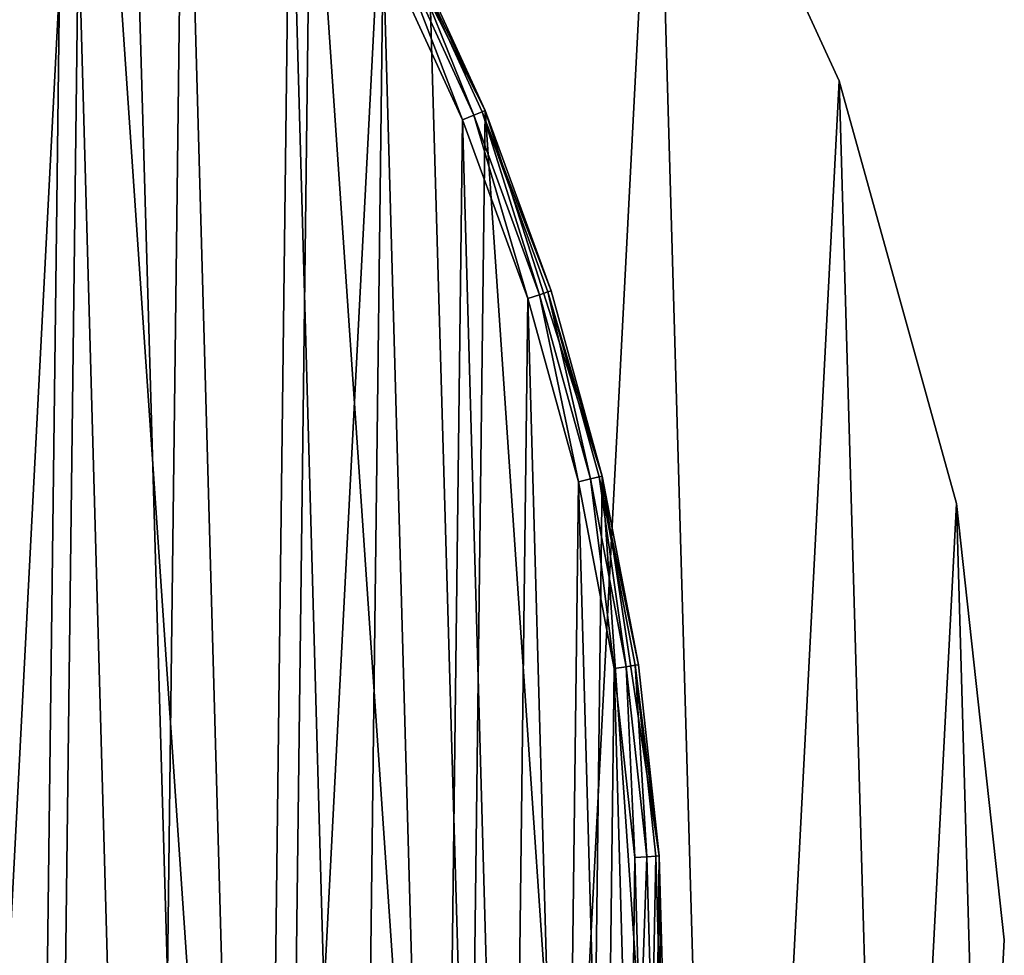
# Model space of a CAD drawing. Header units: millimetres. Extents: x 0 to 406, y 0 to 400.
# Tile 251 of 256: x 334 to 406, y 205 to 273. Entities that reach past the tile are written whole.
import ezdxf

# ---------------------------------------------------------------- set-up
doc = ezdxf.new("R2010")
doc.units = ezdxf.units.MM
doc.header["$LTSCALE"] = 25.4
doc.layers.get('0').update_dxf_attribs({"true_color": 0xff5454})

# ---------------------------------------------------------------- blocks, each defined once
blk = doc.blocks.new('KARO-10304.STL')
at = {"color": 250, "true_color": 0x262626}
mesh = blk.add_polyface(dxfattribs=at)
corners = [(-200.711, -21.837, 1474.427), (-197.395, 42.242, 1474.427), (-201.64, 10.336, 1474.427), (-194.634, -53.445, 1474.427), (-188.088, 73.053, 1474.427), (-183.565, -83.668, 1474.427), (-173.958, 101.973, 1474.427), (-167.791, -111.725, 1474.427), (-155.372, 128.251, 1474.427), (-147.721, -136.888, 1474.427), (-132.812, 151.208, 1474.427), (-123.874, -158.505, 1474.427), (-106.862, 170.248, 1474.427), (-96.869, -176.018, 1474.427), (-78.193, 184.88, 1474.427), (-67.404, -188.971, 1474.427), (-47.548, 194.723, 1474.427), (-36.243, -197.031, 1474.427), (-15.721, 199.522, 1474.427), (-4.192, -199.987, 1474.427), (16.463, 199.155, 1474.427), (27.918, -197.764, 1474.427), (48.172, 193.629, 1474.427), (59.255, -190.419, 1474.427), (78.584, 183.088, 1474.427), (89.008, -178.142, 1474.427), (106.911, 167.806, 1474.427), (116.407, -161.251, 1474.427), (132.42, 148.177, 1474.427), (140.741, -140.184, 1474.427), (154.449, 124.711, 1474.427), (161.381, -115.486, 1474.427), (172.43, 98.014, 1474.427), (177.792, -87.797, 1474.427), (185.895, 68.78, 1474.427), (189.548, -57.835, 1474.427), (194.496, 37.764, 1474.427), (196.347, -26.374, 1474.427), (198.01, 5.769, 1474.427)]
mesh.append_faces([[corners[k] for k in face] for face in [(0, 1, 2), (36, 37, 38)]], dxfattribs={"vtx0": -1, "color": 250})
mesh.append_faces([[corners[k] for k in face] for face in [(1, 3, 4), (4, 5, 6), (6, 7, 8), (8, 9, 10), (10, 11, 12), (12, 13, 14), (14, 15, 16), (16, 17, 18), (18, 19, 20), (20, 21, 22), (22, 23, 24), (24, 25, 26), (26, 27, 28), (28, 29, 30), (30, 31, 32), (32, 33, 34), (34, 35, 36)]], dxfattribs={"vtx0": -1, "vtx1": -1, "color": 250})
mesh.append_faces([[corners[k] for k in face] for face in [(1, 0, 3), (4, 3, 5), (6, 5, 7), (8, 7, 9), (10, 9, 11), (12, 11, 13), (14, 13, 15), (16, 15, 17), (18, 17, 19), (20, 19, 21), (22, 21, 23), (24, 23, 25), (26, 25, 27), (28, 27, 29), (30, 29, 31), (32, 31, 33), (34, 33, 35), (36, 35, 37)]], dxfattribs={"vtx0": -1, "vtx2": -1, "color": 250})
mesh = blk.add_polyface(dxfattribs=at)
corners = [(-197.395, 42.242, 1473.626), (-200.711, -21.837, 1473.626), (-201.64, 10.336, 1473.626), (-194.634, -53.445, 1473.626), (-188.088, 73.053, 1473.626), (-183.565, -83.668, 1473.626), (-173.958, 101.973, 1473.626), (-167.791, -111.725, 1473.626), (-155.372, 128.251, 1473.626), (-147.721, -136.888, 1473.626), (-132.812, 151.208, 1473.626), (-123.874, -158.505, 1473.626), (-106.862, 170.248, 1473.626), (-96.869, -176.018, 1473.626), (-78.193, 184.88, 1473.626), (-67.404, -188.971, 1473.626), (-47.548, 194.723, 1473.626), (-36.243, -197.031, 1473.626), (-15.721, 199.522, 1473.626), (-4.192, -199.987, 1473.626), (16.463, 199.155, 1473.626), (27.918, -197.764, 1473.626), (48.172, 193.629, 1473.626), (59.255, -190.419, 1473.626), (78.584, 183.088, 1473.626), (89.008, -178.142, 1473.626), (106.911, 167.806, 1473.626), (116.407, -161.251, 1473.626), (132.42, 148.177, 1473.626), (140.741, -140.184, 1473.626), (154.449, 124.711, 1473.626), (161.381, -115.486, 1473.626), (172.43, 98.014, 1473.626), (177.792, -87.797, 1473.626), (185.895, 68.78, 1473.626), (189.548, -57.835, 1473.626), (194.496, 37.764, 1473.626), (196.347, -26.374, 1473.626), (198.01, 5.769, 1473.626)]
mesh.append_faces([[corners[k] for k in face] for face in [(0, 1, 2), (37, 36, 38)]], dxfattribs={"vtx0": -1, "color": 250})
mesh.append_faces([[corners[k] for k in face] for face in [(1, 0, 3), (3, 4, 5), (5, 6, 7), (7, 8, 9), (9, 10, 11), (11, 12, 13), (13, 14, 15), (15, 16, 17), (17, 18, 19), (19, 20, 21), (21, 22, 23), (23, 24, 25), (25, 26, 27), (27, 28, 29), (29, 30, 31), (31, 32, 33), (33, 34, 35), (35, 36, 37)]], dxfattribs={"vtx0": -1, "vtx1": -1, "color": 250})
mesh.append_faces([[corners[k] for k in face] for face in [(3, 0, 4), (5, 4, 6), (7, 6, 8), (9, 8, 10), (11, 10, 12), (13, 12, 14), (15, 14, 16), (17, 16, 18), (19, 18, 20), (21, 20, 22), (23, 22, 24), (25, 24, 26), (27, 26, 28), (29, 28, 30), (31, 30, 32), (33, 32, 34), (35, 34, 36)]], dxfattribs={"vtx0": -1, "vtx2": -1, "color": 250})
mesh = blk.add_polyface(dxfattribs=at)
corners = [(-174.281, 30.2, 1474.427), (-174.974, -25.939, 1474.427), (-176.894, 2.158, 1474.427), (-168.572, -53.365, 1474.427), (-167.205, 57.46, 1474.427), (-157.853, -79.409, 1474.427), (-155.847, 83.232, 1474.427), (-143.095, -103.396, 1474.427), (-140.502, 106.847, 1474.427), (-124.681, -124.706, 1474.427), (-121.568, 127.696, 1474.427), (-103.087, -142.785, 1474.427), (-99.534, 145.237, 1474.427), (-78.872, -157.166, 1474.427), (-74.972, 159.017, 1474.427), (-52.664, -167.477, 1474.427), (-48.518, 168.678, 1474.427), (-25.142, -173.451, 1474.427), (-20.856, 173.971, 1474.427), (2.982, -174.932, 1474.427), (7.296, 174.758, 1474.427), (30.98, -171.882, 1474.427), (35.21, 171.019, 1474.427), (58.126, -164.381, 1474.427), (62.163, 162.85, 1474.427), (83.717, -152.622, 1474.427), (87.456, 150.464, 1474.427), (107.091, -136.911, 1474.427), (110.435, 134.18, 1474.427), (127.641, -117.653, 1474.427), (130.504, 114.422, 1474.427), (144.837, -95.349, 1474.427), (147.144, 91.7, 1474.427), (158.231, -70.575, 1474.427), (159.923, 66.603, 1474.427), (167.479, -43.973, 1474.427), (168.512, 39.781, 1474.427), (172.339, -16.232, 1474.427), (172.686, 11.929, 1474.427)]
mesh.append_faces([[corners[k] for k in face] for face in [(0, 1, 2), (37, 36, 38)]], dxfattribs={"vtx0": -1, "color": 250})
mesh.append_faces([[corners[k] for k in face] for face in [(1, 0, 3), (3, 4, 5), (5, 6, 7), (7, 8, 9), (9, 10, 11), (11, 12, 13), (13, 14, 15), (15, 16, 17), (17, 18, 19), (19, 20, 21), (21, 22, 23), (23, 24, 25), (25, 26, 27), (27, 28, 29), (29, 30, 31), (31, 32, 33), (33, 34, 35), (35, 36, 37)]], dxfattribs={"vtx0": -1, "vtx1": -1, "color": 250})
mesh.append_faces([[corners[k] for k in face] for face in [(3, 0, 4), (5, 4, 6), (7, 6, 8), (9, 8, 10), (11, 10, 12), (13, 12, 14), (15, 14, 16), (17, 16, 18), (19, 18, 20), (21, 20, 22), (23, 22, 24), (25, 24, 26), (27, 26, 28), (29, 28, 30), (31, 30, 32), (33, 32, 34), (35, 34, 36)]], dxfattribs={"vtx0": -1, "vtx2": -1, "color": 250})
mesh = blk.add_polyface(dxfattribs=at)
corners = [(-174.704, -11.806, 1494.427), (-174.36, 16.065, 1494.427), (-175.094, 2.136, 1494.427), (-173.194, -25.673, 1494.427), (-172.508, 29.89, 1494.427), (-170.572, -39.372, 1494.427), (-169.55, 43.521, 1494.427), (-166.857, -52.816, 1494.427), (-165.504, 56.869, 1494.427), (-162.072, -65.918, 1494.427), (-160.398, 69.849, 1494.427), (-156.249, -78.592, 1494.427), (-154.263, 82.376, 1494.427), (-149.424, -90.757, 1494.427), (-147.141, 94.368, 1494.427), (-141.643, -102.333, 1494.427), (-139.076, 105.748, 1494.427), (-132.956, -113.245, 1494.427), (-130.122, 116.443, 1494.427), (-123.418, -123.423, 1494.427), (-120.337, 126.383, 1494.427), (-113.093, -132.8, 1494.427), (-109.783, 135.502, 1494.427), (-102.046, -141.316, 1494.427), (-98.53, 143.743, 1494.427), (-90.35, -148.916, 1494.427), (-86.65, 151.052, 1494.427), (-78.081, -155.55, 1494.427), (-74.221, 157.382, 1494.427), (-65.317, -161.175, 1494.427), (-61.322, 162.69, 1494.427), (-52.142, -165.755, 1494.427), (-48.038, 166.943, 1494.427), (-38.642, -169.26, 1494.427), (-34.456, 170.114, 1494.427), (-24.903, -171.667, 1494.427), (-20.661, 172.182, 1494.427), (-11.015, -172.96, 1494.427), (-6.746, 173.132, 1494.427), (2.932, -173.132, 1494.427), (7.201, 172.96, 1494.427), (16.848, -172.182, 1494.427), (21.089, 171.667, 1494.427), (30.642, -170.114, 1494.427), (34.828, 169.26, 1494.427), (44.225, -166.943, 1494.427), (48.329, 165.755, 1494.427), (57.509, -162.69, 1494.427), (61.504, 161.175, 1494.427), (70.407, -157.382, 1494.427), (74.267, 155.55, 1494.427), (82.837, -151.052, 1494.427), (86.537, 148.916, 1494.427), (94.716, -143.743, 1494.427), (98.233, 141.316, 1494.427), (105.97, -135.502, 1494.427), (109.279, 132.8, 1494.427), (116.523, -126.383, 1494.427), (119.605, 123.423, 1494.427), (126.309, -116.443, 1494.427), (129.142, 113.245, 1494.427), (135.263, -105.748, 1494.427), (137.829, 102.333, 1494.427), (143.327, -94.368, 1494.427), (145.611, 90.757, 1494.427), (150.45, -82.376, 1494.427), (152.435, 78.592, 1494.427), (156.584, -69.849, 1494.427), (158.259, 65.918, 1494.427), (161.691, -56.869, 1494.427), (163.044, 52.816, 1494.427), (165.736, -43.521, 1494.427), (166.759, 39.372, 1494.427), (168.695, -29.89, 1494.427), (169.38, 25.673, 1494.427), (170.547, -16.065, 1494.427), (170.89, 11.806, 1494.427), (171.28, -2.136, 1494.427)]
mesh.append_faces([[corners[k] for k in face] for face in [(0, 1, 2), (76, 75, 77)]], dxfattribs={"vtx0": -1, "color": 250})
mesh.append_faces([[corners[k] for k in face] for face in [(1, 3, 4), (4, 5, 6), (6, 7, 8), (8, 9, 10), (10, 11, 12), (12, 13, 14), (14, 15, 16), (16, 17, 18), (18, 19, 20), (20, 21, 22), (22, 23, 24), (24, 25, 26), (26, 27, 28), (28, 29, 30), (30, 31, 32), (32, 33, 34), (34, 35, 36), (36, 37, 38), (38, 39, 40), (40, 41, 42), (42, 43, 44), (44, 45, 46), (46, 47, 48), (48, 49, 50), (50, 51, 52), (52, 53, 54), (54, 55, 56), (56, 57, 58), (58, 59, 60), (60, 61, 62), (62, 63, 64), (64, 65, 66), (66, 67, 68), (68, 69, 70), (70, 71, 72), (72, 73, 74), (74, 75, 76)]], dxfattribs={"vtx0": -1, "vtx1": -1, "color": 250})
mesh.append_faces([[corners[k] for k in face] for face in [(1, 0, 3), (4, 3, 5), (6, 5, 7), (8, 7, 9), (10, 9, 11), (12, 11, 13), (14, 13, 15), (16, 15, 17), (18, 17, 19), (20, 19, 21), (22, 21, 23), (24, 23, 25), (26, 25, 27), (28, 27, 29), (30, 29, 31), (32, 31, 33), (34, 33, 35), (36, 35, 37), (38, 37, 39), (40, 39, 41), (42, 41, 43), (44, 43, 45), (46, 45, 47), (48, 47, 49), (50, 49, 51), (52, 51, 53), (54, 53, 55), (56, 55, 57), (58, 57, 59), (60, 59, 61), (62, 61, 63), (64, 63, 65), (66, 65, 67), (68, 67, 69), (70, 69, 71), (72, 71, 73), (74, 73, 75)]], dxfattribs={"vtx0": -1, "vtx2": -1, "color": 250})
mesh = blk.add_polyface(dxfattribs=at)
corners = [(172.43, 98.014, 1473.626), (185.895, 68.78, 1474.427), (185.895, 68.78, 1473.626), (172.43, 98.014, 1474.427)]
mesh.append_faces([[corners[k] for k in face] for face in [(0, 1, 2), (1, 0, 3)]], dxfattribs={"vtx0": -1, "color": 250})
mesh = blk.add_polyface(dxfattribs=at)
corners = [(147.144, 91.7, 1492.626), (159.923, 66.603, 1474.427), (147.144, 91.7, 1474.427)]
mesh.append_faces([[corners[k] for k in face] for face in [(0, 1, 2)]], dxfattribs={"color": 250})
mesh = blk.add_polyface(dxfattribs=at)
corners = [(147.144, 91.7, 1492.626), (154.039, 79.409, 1492.626), (159.923, 66.603, 1474.427)]
mesh.append_faces([[corners[k] for k in face] for face in [(0, 1, 2)]], dxfattribs={"color": 250})
mesh = blk.add_polyface(dxfattribs=at)
corners = [(158.259, 65.918, 1494.427), (153.237, 79.001, 1494.185), (152.435, 78.592, 1494.427), (159.091, 66.261, 1494.185)]
mesh.append_faces([[corners[k] for k in face] for face in [(0, 1, 2), (1, 0, 3)]], dxfattribs={"vtx0": -1, "color": 250})
mesh = blk.add_polyface(dxfattribs=at)
corners = [(159.091, 66.261, 1494.185), (153.824, 79.3, 1493.526), (153.237, 79.001, 1494.185), (159.7, 66.511, 1493.526)]
mesh.append_faces([[corners[k] for k in face] for face in [(0, 1, 2), (1, 0, 3)]], dxfattribs={"vtx0": -1, "color": 250})
mesh = blk.add_polyface(dxfattribs=at)
corners = [(159.923, 66.603, 1492.626), (153.824, 79.3, 1493.526), (159.7, 66.511, 1493.526), (154.039, 79.409, 1492.626)]
mesh.append_faces([[corners[k] for k in face] for face in [(0, 1, 2), (1, 0, 3)]], dxfattribs={"vtx0": -1, "color": 250})
mesh = blk.add_polyface(dxfattribs=at)
corners = [(154.039, 79.409, 1492.626), (159.923, 66.603, 1492.626), (159.923, 66.603, 1474.427)]
mesh.append_faces([[corners[k] for k in face] for face in [(0, 1, 2)]], dxfattribs={"color": 250})
at = {"color": 7, "true_color": 0xffffff}
mesh = blk.add_polyface(dxfattribs=at)
corners = [(119.551, 67.891, 380.094), (126.058, 75.221, 389.789), (120.5, 67.144, 389.789), (125.021, 75.84, 380.094)]
mesh.append_faces([[corners[k] for k in face] for face in [(0, 1, 2), (1, 0, 3)]], dxfattribs={"vtx0": -1, "color": 7})
mesh = blk.add_polyface(dxfattribs=at)
corners = [(126.072, 75.212, 399.558), (119.591, 67.86, 409.257), (120.513, 67.134, 399.558), (125.064, 75.814, 409.257)]
mesh.append_faces([[corners[k] for k in face] for face in [(0, 1, 2), (1, 0, 3)]], dxfattribs={"vtx0": -1, "color": 7})
mesh = blk.add_polyface(dxfattribs=at)
corners = [(120.5, 67.144, 389.789), (126.072, 75.212, 399.558), (120.513, 67.134, 399.558), (126.058, 75.221, 389.789)]
mesh.append_faces([[corners[k] for k in face] for face in [(0, 1, 2), (1, 0, 3)]], dxfattribs={"vtx0": -1, "color": 7})
at = {"color": 250, "true_color": 0x262626}
mesh = blk.add_polyface(dxfattribs=at)
corners = [(185.895, 68.78, 1473.626), (194.496, 37.764, 1474.427), (194.496, 37.764, 1473.626), (185.895, 68.78, 1474.427)]
mesh.append_faces([[corners[k] for k in face] for face in [(0, 1, 2), (1, 0, 3)]], dxfattribs={"vtx0": -1, "color": 250})
mesh = blk.add_polyface(dxfattribs=at)
corners = [(163.901, 53.091, 1494.185), (159.7, 66.511, 1493.526), (159.091, 66.261, 1494.185), (164.528, 53.292, 1493.526)]
mesh.append_faces([[corners[k] for k in face] for face in [(0, 1, 2), (1, 0, 3)]], dxfattribs={"vtx0": -1, "color": 250})
mesh = blk.add_polyface(dxfattribs=at)
corners = [(164.758, 53.365, 1492.626), (159.7, 66.511, 1493.526), (164.528, 53.292, 1493.526), (159.923, 66.603, 1492.626)]
mesh.append_faces([[corners[k] for k in face] for face in [(0, 1, 2), (1, 0, 3)]], dxfattribs={"vtx0": -1, "color": 250})
mesh = blk.add_polyface(dxfattribs=at)
corners = [(159.923, 66.603, 1492.626), (168.512, 39.781, 1474.427), (159.923, 66.603, 1474.427)]
mesh.append_faces([[corners[k] for k in face] for face in [(0, 1, 2)]], dxfattribs={"color": 250})
mesh = blk.add_polyface(dxfattribs=at)
corners = [(159.923, 66.603, 1492.626), (164.758, 53.365, 1492.626), (168.512, 39.781, 1474.427)]
mesh.append_faces([[corners[k] for k in face] for face in [(0, 1, 2)]], dxfattribs={"color": 250})
mesh = blk.add_polyface(dxfattribs=at)
corners = [(163.044, 52.816, 1494.427), (159.091, 66.261, 1494.185), (158.259, 65.918, 1494.427), (163.901, 53.091, 1494.185)]
mesh.append_faces([[corners[k] for k in face] for face in [(0, 1, 2), (1, 0, 3)]], dxfattribs={"vtx0": -1, "color": 250})
mesh = blk.add_polyface(dxfattribs=at)
corners = [(166.759, 39.372, 1494.427), (163.901, 53.091, 1494.185), (163.044, 52.816, 1494.427), (167.635, 39.577, 1494.185)]
mesh.append_faces([[corners[k] for k in face] for face in [(0, 1, 2), (1, 0, 3)]], dxfattribs={"vtx0": -1, "color": 250})
mesh = blk.add_polyface(dxfattribs=at)
corners = [(167.635, 39.577, 1494.185), (164.528, 53.292, 1493.526), (163.901, 53.091, 1494.185), (168.277, 39.726, 1493.526)]
mesh.append_faces([[corners[k] for k in face] for face in [(0, 1, 2), (1, 0, 3)]], dxfattribs={"vtx0": -1, "color": 250})
mesh = blk.add_polyface(dxfattribs=at)
corners = [(168.512, 39.781, 1492.626), (164.528, 53.292, 1493.526), (168.277, 39.726, 1493.526), (164.758, 53.365, 1492.626)]
mesh.append_faces([[corners[k] for k in face] for face in [(0, 1, 2), (1, 0, 3)]], dxfattribs={"vtx0": -1, "color": 250})
mesh = blk.add_polyface(dxfattribs=at)
corners = [(164.758, 53.365, 1492.626), (168.512, 39.781, 1492.626), (168.512, 39.781, 1474.427)]
mesh.append_faces([[corners[k] for k in face] for face in [(0, 1, 2)]], dxfattribs={"color": 250})
mesh = blk.add_polyface(dxfattribs=at)
corners = [(171.16, 25.939, 1492.626), (168.277, 39.726, 1493.526), (170.922, 25.904, 1493.526), (168.512, 39.781, 1492.626)]
mesh.append_faces([[corners[k] for k in face] for face in [(0, 1, 2), (1, 0, 3)]], dxfattribs={"vtx0": -1, "color": 250})
mesh = blk.add_polyface(dxfattribs=at)
corners = [(168.512, 39.781, 1492.626), (171.16, 25.939, 1492.626), (168.512, 39.781, 1474.427)]
mesh.append_faces([[corners[k] for k in face] for face in [(0, 1, 2)]], dxfattribs={"color": 250})
mesh = blk.add_polyface(dxfattribs=at)
corners = [(168.512, 39.781, 1474.427), (171.16, 25.939, 1492.626), (172.686, 11.929, 1474.427)]
mesh.append_faces([[corners[k] for k in face] for face in [(0, 1, 2)]], dxfattribs={"color": 250})
mesh = blk.add_polyface(dxfattribs=at)
corners = [(169.38, 25.673, 1494.427), (167.635, 39.577, 1494.185), (166.759, 39.372, 1494.427), (170.27, 25.806, 1494.185)]
mesh.append_faces([[corners[k] for k in face] for face in [(0, 1, 2), (1, 0, 3)]], dxfattribs={"vtx0": -1, "color": 250})
mesh = blk.add_polyface(dxfattribs=at)
corners = [(170.27, 25.806, 1494.185), (168.277, 39.726, 1493.526), (167.635, 39.577, 1494.185), (170.922, 25.904, 1493.526)]
mesh.append_faces([[corners[k] for k in face] for face in [(0, 1, 2), (1, 0, 3)]], dxfattribs={"vtx0": -1, "color": 250})
mesh = blk.add_polyface(dxfattribs=at)
corners = [(194.496, 37.764, 1473.626), (198.01, 5.769, 1474.427), (198.01, 5.769, 1473.626), (194.496, 37.764, 1474.427)]
mesh.append_faces([[corners[k] for k in face] for face in [(0, 1, 2), (1, 0, 3)]], dxfattribs={"vtx0": -1, "color": 250})
mesh = blk.add_polyface(dxfattribs=at)
corners = [(170.89, 11.806, 1494.427), (170.27, 25.806, 1494.185), (169.38, 25.673, 1494.427), (171.788, 11.868, 1494.185)]
mesh.append_faces([[corners[k] for k in face] for face in [(0, 1, 2), (1, 0, 3)]], dxfattribs={"vtx0": -1, "color": 250})
mesh = blk.add_polyface(dxfattribs=at)
corners = [(171.788, 11.868, 1494.185), (170.922, 25.904, 1493.526), (170.27, 25.806, 1494.185), (172.446, 11.913, 1493.526)]
mesh.append_faces([[corners[k] for k in face] for face in [(0, 1, 2), (1, 0, 3)]], dxfattribs={"vtx0": -1, "color": 250})
mesh = blk.add_polyface(dxfattribs=at)
corners = [(172.686, 11.929, 1492.626), (170.922, 25.904, 1493.526), (172.446, 11.913, 1493.526), (171.16, 25.939, 1492.626)]
mesh.append_faces([[corners[k] for k in face] for face in [(0, 1, 2), (1, 0, 3)]], dxfattribs={"vtx0": -1, "color": 250})
mesh = blk.add_polyface(dxfattribs=at)
corners = [(171.16, 25.939, 1492.626), (172.686, 11.929, 1492.626), (172.686, 11.929, 1474.427)]
mesh.append_faces([[corners[k] for k in face] for face in [(0, 1, 2)]], dxfattribs={"color": 250})
mesh = blk.add_polyface(dxfattribs=at)
corners = [(171.28, -2.136, 1494.427), (171.788, 11.868, 1494.185), (170.89, 11.806, 1494.427), (172.18, -2.147, 1494.185)]
mesh.append_faces([[corners[k] for k in face] for face in [(0, 1, 2), (1, 0, 3)]], dxfattribs={"vtx0": -1, "color": 250})
mesh = blk.add_polyface(dxfattribs=at)
corners = [(172.446, 11.913, 1493.526), (172.18, -2.147, 1494.185), (172.839, -2.155, 1493.526), (171.788, 11.868, 1494.185)]
mesh.append_faces([[corners[k] for k in face] for face in [(0, 1, 2), (1, 0, 3)]], dxfattribs={"vtx0": -1, "color": 250})
mesh = blk.add_polyface(dxfattribs=at)
corners = [(172.686, 11.929, 1492.626), (172.339, -16.232, 1474.427), (172.686, 11.929, 1474.427)]
mesh.append_faces([[corners[k] for k in face] for face in [(0, 1, 2)]], dxfattribs={"color": 250})
mesh = blk.add_polyface(dxfattribs=at)
corners = [(172.686, 11.929, 1492.626), (173.08, -2.158, 1492.626), (172.339, -16.232, 1474.427)]
mesh.append_faces([[corners[k] for k in face] for face in [(0, 1, 2)]], dxfattribs={"color": 250})
mesh = blk.add_polyface(dxfattribs=at)
corners = [(172.686, 11.929, 1492.626), (172.839, -2.155, 1493.526), (173.08, -2.158, 1492.626), (172.446, 11.913, 1493.526)]
mesh.append_faces([[corners[k] for k in face] for face in [(0, 1, 2), (1, 0, 3)]], dxfattribs={"vtx0": -1, "color": 250})
mesh = blk.add_polyface(dxfattribs=at)
corners = [(198.01, 5.769, 1473.626), (196.347, -26.374, 1474.427), (196.347, -26.374, 1473.626), (198.01, 5.769, 1474.427)]
mesh.append_faces([[corners[k] for k in face] for face in [(0, 1, 2), (1, 0, 3)]], dxfattribs={"vtx0": -1, "color": 250})

msp = doc.modelspace()

# ---------------------------------------------------------------- block references
at = {"color": 0}
msp.add_blockref('KARO-10304.STL', (207.872, 199.987, -14.788), dxfattribs=at)

doc.saveas('drawing.dxf')
